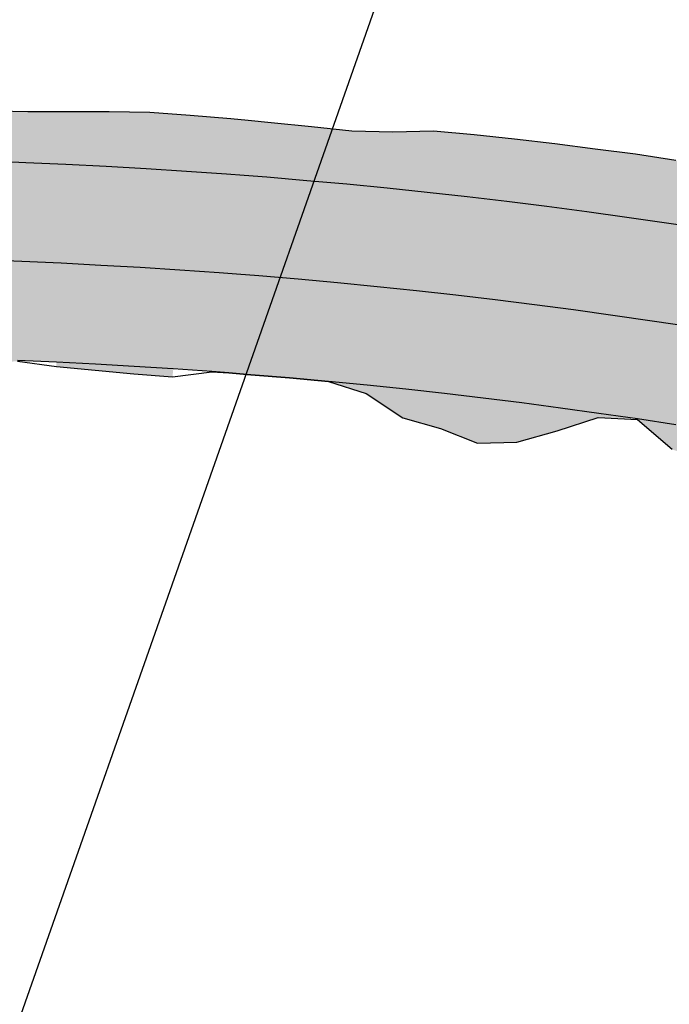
# Model space of a CAD drawing. Header units: metres. Extents: x 765762 to 778382, y 8991640 to 9008294.
# Tile 5 of 33: x 768799 to 768816, y 8996196 to 8996221. Entities that reach past the tile are written whole.
import ezdxf

# ---------------------------------------------------------------- set-up
doc = ezdxf.new("R2010")
doc.units = ezdxf.units.M
doc.header["$XCLIPFRAME"] = 0
doc.layers.add('_hacht blanco_1', color=7, linetype='Continuous', true_color=0xffffff)
doc.layers.add('C-ROAD-CORR', color=5, linetype='Continuous')
doc.layers.add('Hatch_Blanco', color=255, linetype='Continuous')
picture_1 = doc.add_image_def('image11.ecw', size_in_pixel=(18000, 66000))

# ---------------------------------------------------------------- blocks, each defined once
blk = doc.blocks.new('*U210')
at = {"layer": '_hacht blanco_1', "linetype": 'Continuous', "lineweight": -3, "true_color": 0xffffff}
for points in [[(768774.289, 8996217.029), (768775.287, 8996217.085), (768776.285, 8996217.161), (768777.282, 8996217.238), (768778.28, 8996217.315), (768779.278, 8996217.383), (768780.277, 8996217.439), (768781.273, 8996217.554), (768782.27, 8996217.651), (768783.266, 8996217.748), (768784.263, 8996217.845), (768785.26, 8996217.942), (768786.257, 8996218.039), (768786.905, 8996218.102), (768787.261, 8996218.137), (768788.279, 8996218.23), (768789.297, 8996218.352), (768790.316, 8996218.498), (768791.336, 8996218.636), (768792.359, 8996218.732), (768793.382, 8996218.804), (768794.407, 8996218.87), (768795.433, 8996218.93), (768796.459, 8996218.983), (768797.485, 8996218.993), (768798.507, 8996218.871), (768799.532, 8996218.843), (768800.559, 8996218.848), (768801.586, 8996218.847), (768802.613, 8996218.832), (768803.636, 8996218.752), (768804.658, 8996218.664), (768805.102, 8996218.624), (768805.68, 8996218.569), (768806.701, 8996218.467), (768807.721, 8996218.358), (768808.749, 8996218.331), (768809.784, 8996218.356), (768810.807, 8996218.263), (768811.828, 8996218.154), (768812.849, 8996218.038), (768813.868, 8996217.904), (768814.887, 8996217.778), (768815.902, 8996217.614), (768816.872, 8996217.166), (768817.694, 8996215.829), (768818.748, 8996215.962), (768819.798, 8996216.049), (768820.816, 8996215.936), (768821.813, 8996215.712), (768822.808, 8996215.477), (768823.023, 8996215.42), (768823.78, 8996215.216), (768824.747, 8996214.951), (768825.728, 8996214.759), (768826.7, 8996214.52), (768827.668, 8996214.26), (768828.639, 8996214.015), (768829.619, 8996213.814), (768830.599, 8996213.614), (768831.575, 8996213.398), (768832.552, 8996213.181), (768832.832, 8996213.124), (768833.52, 8996212.92), (768833.474, 8996212.688), (768832.773, 8996212.827), (768832.493, 8996212.882), (768831.512, 8996213.076), (768830.531, 8996213.271), (768829.55, 8996213.465), (768828.569, 8996213.659), (768827.588, 8996213.853), (768826.607, 8996214.048), (768825.626, 8996214.242), (768824.645, 8996214.436), (768823.664, 8996214.63), (768822.897, 8996214.782), (768822.68, 8996214.825), (768821.681, 8996215.018), (768820.682, 8996215.204), (768819.681, 8996215.383), (768818.679, 8996215.556), (768817.676, 8996215.722), (768816.672, 8996215.882), (768815.667, 8996216.034), (768814.661, 8996216.18), (768813.654, 8996216.319), (768812.646, 8996216.452), (768811.637, 8996216.578), (768810.627, 8996216.697), (768809.617, 8996216.809), (768808.606, 8996216.915), (768807.594, 8996217.014), (768806.581, 8996217.106), (768805.568, 8996217.191), (768804.995, 8996217.236), (768804.555, 8996217.27), (768803.54, 8996217.341), (768802.526, 8996217.407), (768801.511, 8996217.465), (768800.496, 8996217.516), (768799.48, 8996217.561), (768798.464, 8996217.599), (768797.448, 8996217.63), (768796.431, 8996217.655), (768795.415, 8996217.673), (768794.398, 8996217.683), (768793.382, 8996217.688), (768792.365, 8996217.685), (768791.348, 8996217.675), (768790.332, 8996217.659), (768789.315, 8996217.636), (768788.299, 8996217.606), (768787.283, 8996217.57), (768786.928, 8996217.556), (768786.278, 8996217.529), (768785.279, 8996217.487), (768784.28, 8996217.445), (768783.281, 8996217.404), (768782.282, 8996217.362), (768781.282, 8996217.321), (768780.283, 8996217.279), (768779.284, 8996217.237), (768778.285, 8996217.196), (768777.286, 8996217.154), (768776.287, 8996217.113), (768775.288, 8996217.071), (768774.289, 8996217.029), (768774.289, 8996217.029)], [(768773.289, 8996216.988), (768774.289, 8996217.029), (768775.288, 8996217.071), (768776.287, 8996217.113), (768777.286, 8996217.154), (768778.285, 8996217.196), (768779.284, 8996217.237), (768780.283, 8996217.279), (768781.282, 8996217.321), (768782.282, 8996217.362), (768783.281, 8996217.404), (768784.28, 8996217.445), (768785.279, 8996217.487), (768786.278, 8996217.529), (768786.928, 8996217.556), (768787.283, 8996217.57), (768788.299, 8996217.606), (768789.315, 8996217.636), (768790.332, 8996217.659), (768791.348, 8996217.675), (768792.365, 8996217.685), (768793.382, 8996217.688), (768794.398, 8996217.683), (768795.415, 8996217.673), (768796.431, 8996217.655), (768797.448, 8996217.63), (768798.464, 8996217.599), (768799.48, 8996217.561), (768800.496, 8996217.516), (768801.511, 8996217.465), (768802.526, 8996217.407), (768803.54, 8996217.341), (768804.555, 8996217.27), (768804.995, 8996217.236), (768805.568, 8996217.191), (768806.581, 8996217.106), (768807.594, 8996217.014), (768808.606, 8996216.915), (768809.617, 8996216.809), (768810.627, 8996216.697), (768811.637, 8996216.578), (768812.646, 8996216.452), (768813.654, 8996216.319), (768814.661, 8996216.18), (768815.667, 8996216.034), (768816.672, 8996215.882), (768817.676, 8996215.722), (768818.679, 8996215.556), (768819.681, 8996215.383), (768820.682, 8996215.204), (768821.681, 8996215.018), (768822.68, 8996214.825), (768822.897, 8996214.782), (768823.664, 8996214.63), (768824.645, 8996214.436), (768825.626, 8996214.242), (768826.607, 8996214.048), (768827.588, 8996213.853), (768828.569, 8996213.659), (768829.55, 8996213.465), (768830.531, 8996213.271), (768831.512, 8996213.076), (768832.493, 8996212.882), (768832.773, 8996212.827), (768833.474, 8996212.688), (768832.988, 8996210.235), (768832.288, 8996210.374), (768832.007, 8996210.43), (768831.026, 8996210.624), (768830.045, 8996210.818), (768829.064, 8996211.012), (768828.083, 8996211.207), (768827.102, 8996211.401), (768826.121, 8996211.595), (768825.14, 8996211.79), (768824.159, 8996211.984), (768823.178, 8996212.178), (768822.411, 8996212.33), (768822.197, 8996212.372), (768821.216, 8996212.562), (768820.232, 8996212.745), (768819.248, 8996212.921), (768818.263, 8996213.091), (768817.276, 8996213.254), (768816.289, 8996213.411), (768815.3, 8996213.561), (768814.31, 8996213.705), (768813.32, 8996213.842), (768812.328, 8996213.972), (768811.336, 8996214.096), (768810.343, 8996214.213), (768809.349, 8996214.324), (768808.354, 8996214.427), (768807.359, 8996214.525), (768806.363, 8996214.615), (768805.367, 8996214.699), (768804.802, 8996214.744), (768804.37, 8996214.776), (768803.372, 8996214.847), (768802.374, 8996214.911), (768801.376, 8996214.968), (768800.377, 8996215.019), (768799.378, 8996215.063), (768798.379, 8996215.101), (768797.379, 8996215.131), (768796.38, 8996215.155), (768795.38, 8996215.173), (768794.38, 8996215.183), (768793.38, 8996215.188), (768792.38, 8996215.185), (768791.38, 8996215.176), (768790.38, 8996215.16), (768789.38, 8996215.137), (768788.381, 8996215.108), (768787.381, 8996215.072), (768787.032, 8996215.058), (768786.382, 8996215.031), (768785.383, 8996214.989), (768784.384, 8996214.947), (768783.385, 8996214.906), (768782.386, 8996214.864), (768781.386, 8996214.823), (768780.387, 8996214.781), (768779.388, 8996214.74), (768778.389, 8996214.698), (768777.39, 8996214.656), (768776.391, 8996214.615), (768775.392, 8996214.573), (768774.393, 8996214.532), (768773.393, 8996214.49), (768773.289, 8996216.988)], [(768773.393, 8996214.49), (768774.393, 8996214.532), (768775.392, 8996214.573), (768776.391, 8996214.615), (768777.39, 8996214.656), (768778.389, 8996214.698), (768779.388, 8996214.74), (768780.387, 8996214.781), (768781.386, 8996214.823), (768782.386, 8996214.864), (768783.385, 8996214.906), (768784.384, 8996214.947), (768785.383, 8996214.989), (768786.382, 8996215.031), (768787.032, 8996215.058), (768787.381, 8996215.072), (768788.381, 8996215.108), (768789.38, 8996215.137), (768790.38, 8996215.16), (768791.38, 8996215.176), (768792.38, 8996215.185), (768793.38, 8996215.188), (768794.38, 8996215.183), (768795.38, 8996215.173), (768796.38, 8996215.155), (768797.379, 8996215.131), (768798.379, 8996215.101), (768799.378, 8996215.063), (768800.377, 8996215.019), (768801.376, 8996214.968), (768802.374, 8996214.911), (768803.372, 8996214.847), (768804.37, 8996214.776), (768804.802, 8996214.744), (768805.367, 8996214.699), (768806.363, 8996214.615), (768807.359, 8996214.525), (768808.354, 8996214.427), (768809.349, 8996214.324), (768810.343, 8996214.213), (768811.336, 8996214.096), (768812.328, 8996213.972), (768813.32, 8996213.842), (768814.31, 8996213.705), (768815.3, 8996213.561), (768816.289, 8996213.411), (768817.276, 8996213.254), (768818.263, 8996213.091), (768819.248, 8996212.921), (768820.232, 8996212.745), (768821.216, 8996212.562), (768822.197, 8996212.372), (768822.411, 8996212.33), (768823.178, 8996212.178), (768824.159, 8996211.984), (768825.14, 8996211.79), (768826.121, 8996211.595), (768827.102, 8996211.401), (768828.083, 8996211.207), (768829.064, 8996211.012), (768830.045, 8996210.818), (768831.026, 8996210.624), (768832.007, 8996210.43), (768832.288, 8996210.374), (768832.988, 8996210.235), (768832.502, 8996207.783), (768831.802, 8996207.922), (768831.521, 8996207.977), (768830.54, 8996208.172), (768829.559, 8996208.366), (768828.578, 8996208.56), (768827.598, 8996208.754), (768826.617, 8996208.949), (768825.636, 8996209.143), (768824.655, 8996209.337), (768823.674, 8996209.531), (768822.693, 8996209.726), (768821.925, 8996209.878), (768821.715, 8996209.919), (768820.75, 8996210.105), (768819.783, 8996210.285), (768818.815, 8996210.459), (768817.846, 8996210.626), (768816.876, 8996210.787), (768815.905, 8996210.941), (768814.933, 8996211.088), (768813.96, 8996211.23), (768812.985, 8996211.364), (768812.011, 8996211.492), (768811.035, 8996211.614), (768810.058, 8996211.729), (768809.081, 8996211.838), (768808.103, 8996211.94), (768807.124, 8996212.036), (768806.145, 8996212.125), (768805.165, 8996212.207), (768804.61, 8996212.251), (768804.185, 8996212.283), (768803.204, 8996212.353), (768802.222, 8996212.416), (768801.241, 8996212.472), (768800.259, 8996212.522), (768799.276, 8996212.565), (768798.294, 8996212.602), (768797.311, 8996212.632), (768796.328, 8996212.656), (768795.345, 8996212.673), (768794.361, 8996212.684), (768793.378, 8996212.688), (768792.395, 8996212.685), (768791.411, 8996212.676), (768790.428, 8996212.66), (768789.445, 8996212.638), (768788.462, 8996212.609), (768787.479, 8996212.574), (768787.136, 8996212.56), (768786.486, 8996212.533), (768785.487, 8996212.491), (768784.488, 8996212.45), (768783.489, 8996212.408), (768782.49, 8996212.366), (768781.49, 8996212.325), (768780.491, 8996212.283), (768779.492, 8996212.242), (768778.493, 8996212.2), (768777.494, 8996212.158), (768776.495, 8996212.117), (768775.496, 8996212.075), (768774.497, 8996212.034), (768773.497, 8996211.992), (768773.393, 8996214.49)], [(768774.497, 8996212.034), (768775.496, 8996212.075), (768776.495, 8996212.117), (768777.494, 8996212.158), (768778.493, 8996212.2), (768779.492, 8996212.242), (768780.491, 8996212.283), (768781.49, 8996212.325), (768782.49, 8996212.366), (768783.489, 8996212.408), (768784.488, 8996212.45), (768785.487, 8996212.491), (768786.486, 8996212.533), (768787.136, 8996212.56), (768787.479, 8996212.574), (768788.462, 8996212.609), (768789.445, 8996212.638), (768790.428, 8996212.66), (768791.411, 8996212.676), (768792.395, 8996212.685), (768793.378, 8996212.688), (768794.361, 8996212.684), (768795.345, 8996212.673), (768796.328, 8996212.656), (768797.311, 8996212.632), (768798.294, 8996212.602), (768799.276, 8996212.565), (768800.259, 8996212.522), (768800.259, 8996212.522), (768799.275, 8996212.539), (768798.289, 8996212.467), (768797.306, 8996212.454), (768796.324, 8996212.459), (768795.342, 8996212.459), (768794.36, 8996212.46), (768793.378, 8996212.345), (768792.398, 8996212.159), (768791.419, 8996212.092), (768790.44, 8996212.044), (768789.46, 8996212.068), (768788.48, 8996212.077), (768787.5, 8996212.048), (768787.158, 8996212.036), (768786.507, 8996212.037), (768785.504, 8996212.082), (768784.501, 8996212.123), (768783.499, 8996212.164), (768782.496, 8996212.205), (768781.496, 8996212.195), (768780.498, 8996212.125), (768779.498, 8996212.094), (768778.498, 8996212.073), (768777.498, 8996212.063), (768776.497, 8996212.054), (768775.497, 8996212.044), (768774.497, 8996212.034), (768774.497, 8996212.034)], [(768800.259, 8996212.522), (768801.241, 8996212.472), (768802.222, 8996212.416), (768803.204, 8996212.353), (768803.19, 8996212.148), (768802.211, 8996212.22), (768801.232, 8996212.316), (768800.253, 8996212.404), (768800.259, 8996212.522)], [(768803.204, 8996212.353), (768804.185, 8996212.283), (768804.61, 8996212.251), (768805.165, 8996212.207), (768806.145, 8996212.125), (768807.124, 8996212.036), (768808.103, 8996211.94), (768809.081, 8996211.838), (768810.058, 8996211.729), (768811.035, 8996211.614), (768812.011, 8996211.492), (768812.985, 8996211.364), (768813.96, 8996211.23), (768814.933, 8996211.088), (768815.905, 8996210.941), (768816.876, 8996210.787), (768817.846, 8996210.626), (768818.815, 8996210.459), (768819.783, 8996210.285), (768820.75, 8996210.105), (768821.715, 8996209.919), (768821.925, 8996209.878), (768822.693, 8996209.726), (768823.674, 8996209.531), (768824.655, 8996209.337), (768825.636, 8996209.143), (768826.617, 8996208.949), (768827.598, 8996208.754), (768828.578, 8996208.56), (768829.559, 8996208.366), (768830.54, 8996208.172), (768831.521, 8996207.977), (768831.802, 8996207.922), (768832.502, 8996207.783), (768832.477, 8996207.658), (768831.787, 8996207.847), (768831.481, 8996207.776), (768830.478, 8996207.855), (768829.482, 8996207.974), (768828.497, 8996208.151), (768827.51, 8996208.312), (768826.523, 8996208.476), (768825.537, 8996208.645), (768824.554, 8996208.827), (768823.561, 8996208.964), (768822.574, 8996209.126), (768821.799, 8996209.239), (768821.587, 8996209.268), (768820.619, 8996209.414), (768819.643, 8996209.517), (768818.679, 8996209.682), (768817.716, 8996209.854), (768816.745, 8996209.978), (768815.807, 8996210.313), (768814.933, 8996211.088), (768813.943, 8996211.114), (768812.907, 8996210.784), (768811.883, 8996210.494), (768810.896, 8996210.466), (768809.957, 8996210.842), (768809.002, 8996211.106), (768808.081, 8996211.724), (768807.124, 8996212.029), (768806.144, 8996212.115), (768805.164, 8996212.197), (768804.61, 8996212.241), (768804.184, 8996212.274), (768803.204, 8996212.353), (768803.204, 8996212.353)]]:
    blk.add_hatch(color=7, dxfattribs=at).paths.add_polyline_path(points, flags=0)
at = {"layer": 'Hatch_Blanco', "linetype": 'Continuous', "lineweight": -3}
for points in [[(768773.289, 8996216.988), (768774.289, 8996217.029), (768775.288, 8996217.071), (768776.287, 8996217.113), (768777.286, 8996217.154), (768778.285, 8996217.196), (768779.284, 8996217.237), (768780.283, 8996217.279), (768781.282, 8996217.321), (768782.282, 8996217.362), (768783.281, 8996217.404), (768784.28, 8996217.445), (768785.279, 8996217.487), (768786.278, 8996217.529), (768786.928, 8996217.556), (768787.283, 8996217.57), (768788.299, 8996217.606), (768789.315, 8996217.636), (768790.332, 8996217.659), (768791.348, 8996217.675), (768792.365, 8996217.685), (768793.382, 8996217.688), (768794.398, 8996217.683), (768795.415, 8996217.673), (768796.431, 8996217.655), (768797.448, 8996217.63), (768798.464, 8996217.599), (768799.48, 8996217.561), (768800.496, 8996217.516), (768801.511, 8996217.465), (768802.526, 8996217.407), (768803.54, 8996217.341), (768804.555, 8996217.27), (768804.995, 8996217.236), (768805.568, 8996217.191), (768806.581, 8996217.106), (768807.594, 8996217.014), (768808.606, 8996216.915), (768809.617, 8996216.809), (768810.627, 8996216.697), (768811.637, 8996216.578), (768812.646, 8996216.452), (768813.654, 8996216.319), (768814.661, 8996216.18), (768815.667, 8996216.034), (768816.672, 8996215.882), (768817.676, 8996215.722), (768818.679, 8996215.556), (768819.681, 8996215.383), (768820.682, 8996215.204), (768821.681, 8996215.018), (768822.68, 8996214.825), (768822.897, 8996214.782), (768823.664, 8996214.63), (768824.645, 8996214.436), (768825.626, 8996214.242), (768826.607, 8996214.048), (768827.588, 8996213.853), (768828.569, 8996213.659), (768829.55, 8996213.465), (768830.531, 8996213.271), (768831.512, 8996213.076), (768832.493, 8996212.882), (768832.773, 8996212.827), (768833.474, 8996212.688), (768832.988, 8996210.235), (768832.288, 8996210.374), (768832.007, 8996210.43), (768831.026, 8996210.624), (768830.045, 8996210.818), (768829.064, 8996211.012), (768828.083, 8996211.207), (768827.102, 8996211.401), (768826.121, 8996211.595), (768825.14, 8996211.79), (768824.159, 8996211.984), (768823.178, 8996212.178), (768822.411, 8996212.33), (768822.197, 8996212.372), (768821.216, 8996212.562), (768820.232, 8996212.745), (768819.248, 8996212.921), (768818.263, 8996213.091), (768817.276, 8996213.254), (768816.289, 8996213.411), (768815.3, 8996213.561), (768814.31, 8996213.705), (768813.32, 8996213.842), (768812.328, 8996213.972), (768811.336, 8996214.096), (768810.343, 8996214.213), (768809.349, 8996214.324), (768808.354, 8996214.427), (768807.359, 8996214.525), (768806.363, 8996214.615), (768805.367, 8996214.699), (768804.802, 8996214.744), (768804.37, 8996214.776), (768803.372, 8996214.847), (768802.374, 8996214.911), (768801.376, 8996214.968), (768800.377, 8996215.019), (768799.378, 8996215.063), (768798.379, 8996215.101), (768797.379, 8996215.131), (768796.38, 8996215.155), (768795.38, 8996215.173), (768794.38, 8996215.183), (768793.38, 8996215.188), (768792.38, 8996215.185), (768791.38, 8996215.176), (768790.38, 8996215.16), (768789.38, 8996215.137), (768788.381, 8996215.108), (768787.381, 8996215.072), (768787.032, 8996215.058), (768786.382, 8996215.031), (768785.383, 8996214.989), (768784.384, 8996214.947), (768783.385, 8996214.906), (768782.386, 8996214.864), (768781.386, 8996214.823), (768780.387, 8996214.781), (768779.388, 8996214.74), (768778.389, 8996214.698), (768777.39, 8996214.656), (768776.391, 8996214.615), (768775.392, 8996214.573), (768774.393, 8996214.532), (768773.393, 8996214.49), (768773.289, 8996216.988)], [(768773.393, 8996214.49), (768774.393, 8996214.532), (768775.392, 8996214.573), (768776.391, 8996214.615), (768777.39, 8996214.656), (768778.389, 8996214.698), (768779.388, 8996214.74), (768780.387, 8996214.781), (768781.386, 8996214.823), (768782.386, 8996214.864), (768783.385, 8996214.906), (768784.384, 8996214.947), (768785.383, 8996214.989), (768786.382, 8996215.031), (768787.032, 8996215.058), (768787.381, 8996215.072), (768788.381, 8996215.108), (768789.38, 8996215.137), (768790.38, 8996215.16), (768791.38, 8996215.176), (768792.38, 8996215.185), (768793.38, 8996215.188), (768794.38, 8996215.183), (768795.38, 8996215.173), (768796.38, 8996215.155), (768797.379, 8996215.131), (768798.379, 8996215.101), (768799.378, 8996215.063), (768800.377, 8996215.019), (768801.376, 8996214.968), (768802.374, 8996214.911), (768803.372, 8996214.847), (768804.37, 8996214.776), (768804.802, 8996214.744), (768805.367, 8996214.699), (768806.363, 8996214.615), (768807.359, 8996214.525), (768808.354, 8996214.427), (768809.349, 8996214.324), (768810.343, 8996214.213), (768811.336, 8996214.096), (768812.328, 8996213.972), (768813.32, 8996213.842), (768814.31, 8996213.705), (768815.3, 8996213.561), (768816.289, 8996213.411), (768817.276, 8996213.254), (768818.263, 8996213.091), (768819.248, 8996212.921), (768820.232, 8996212.745), (768821.216, 8996212.562), (768822.197, 8996212.372), (768822.411, 8996212.33), (768823.178, 8996212.178), (768824.159, 8996211.984), (768825.14, 8996211.79), (768826.121, 8996211.595), (768827.102, 8996211.401), (768828.083, 8996211.207), (768829.064, 8996211.012), (768830.045, 8996210.818), (768831.026, 8996210.624), (768832.007, 8996210.43), (768832.288, 8996210.374), (768832.988, 8996210.235), (768832.502, 8996207.783), (768831.802, 8996207.922), (768831.521, 8996207.977), (768830.54, 8996208.172), (768829.559, 8996208.366), (768828.578, 8996208.56), (768827.598, 8996208.754), (768826.617, 8996208.949), (768825.636, 8996209.143), (768824.655, 8996209.337), (768823.674, 8996209.531), (768822.693, 8996209.726), (768821.925, 8996209.878), (768821.715, 8996209.919), (768820.75, 8996210.105), (768819.783, 8996210.285), (768818.815, 8996210.459), (768817.846, 8996210.626), (768816.876, 8996210.787), (768815.905, 8996210.941), (768814.933, 8996211.088), (768813.96, 8996211.23), (768812.985, 8996211.364), (768812.011, 8996211.492), (768811.035, 8996211.614), (768810.058, 8996211.729), (768809.081, 8996211.838), (768808.103, 8996211.94), (768807.124, 8996212.036), (768806.145, 8996212.125), (768805.165, 8996212.207), (768804.61, 8996212.251), (768804.185, 8996212.283), (768803.204, 8996212.353), (768802.222, 8996212.416), (768801.241, 8996212.472), (768800.259, 8996212.522), (768799.276, 8996212.565), (768798.294, 8996212.602), (768797.311, 8996212.632), (768796.328, 8996212.656), (768795.345, 8996212.673), (768794.361, 8996212.684), (768793.378, 8996212.688), (768792.395, 8996212.685), (768791.411, 8996212.676), (768790.428, 8996212.66), (768789.445, 8996212.638), (768788.462, 8996212.609), (768787.479, 8996212.574), (768787.136, 8996212.56), (768786.486, 8996212.533), (768785.487, 8996212.491), (768784.488, 8996212.45), (768783.489, 8996212.408), (768782.49, 8996212.366), (768781.49, 8996212.325), (768780.491, 8996212.283), (768779.492, 8996212.242), (768778.493, 8996212.2), (768777.494, 8996212.158), (768776.495, 8996212.117), (768775.496, 8996212.075), (768774.497, 8996212.034), (768773.497, 8996211.992), (768773.393, 8996214.49)]]:
    blk.add_hatch(color=255, dxfattribs=at).paths.add_polyline_path(points, flags=0)
at = {"layer": 'C-ROAD-CORR', "color": 1, "linetype": 'Continuous', "lineweight": -3}
for p, q in [((768798.507, 8996218.871, 18.911), (768799.532, 8996218.843, 18.9)), ((768798.507, 8996218.871, 18.911), (768799.532, 8996218.843, 18.9)), ((768799.532, 8996218.843, 18.9), (768800.559, 8996218.848, 18.862)), ((768799.532, 8996218.843, 18.9), (768800.559, 8996218.848, 18.862)), ((768800.559, 8996218.848, 18.862), (768801.586, 8996218.847, 18.825)), ((768800.559, 8996218.848, 18.862), (768801.586, 8996218.847, 18.825)), ((768801.586, 8996218.847, 18.825), (768802.613, 8996218.832, 18.791)), ((768801.586, 8996218.847, 18.825), (768802.613, 8996218.832, 18.791)), ((768802.613, 8996218.832, 18.791), (768803.636, 8996218.752, 18.797)), ((768802.613, 8996218.832, 18.791), (768803.636, 8996218.752, 18.797)), ((768803.636, 8996218.752, 18.797), (768804.658, 8996218.664, 18.804)), ((768803.636, 8996218.752, 18.797), (768804.658, 8996218.664, 18.804)), ((768804.658, 8996218.664, 18.804), (768805.102, 8996218.624, 18.807)), ((768804.658, 8996218.664, 18.804), (768805.102, 8996218.624, 18.807)), ((768805.102, 8996218.624, 18.807), (768805.68, 8996218.569, 18.81)), ((768805.102, 8996218.624, 18.807), (768805.68, 8996218.569, 18.81)), ((768805.68, 8996218.569, 18.81), (768806.701, 8996218.467, 18.817)), ((768805.68, 8996218.569, 18.81), (768806.701, 8996218.467, 18.817)), ((768806.701, 8996218.467, 18.817), (768807.721, 8996218.358, 18.824)), ((768806.701, 8996218.467, 18.817), (768807.721, 8996218.358, 18.824)), ((768807.721, 8996218.358, 18.824), (768808.749, 8996218.331, 18.772)), ((768807.721, 8996218.358, 18.824), (768808.749, 8996218.331, 18.772)), ((768808.749, 8996218.331, 18.772), (768809.784, 8996218.356, 18.679)), ((768808.749, 8996218.331, 18.772), (768809.784, 8996218.356, 18.679)), ((768809.784, 8996218.356, 18.679), (768810.807, 8996218.263, 18.662)), ((768809.784, 8996218.356, 18.679), (768810.807, 8996218.263, 18.662)), ((768810.807, 8996218.263, 18.662), (768811.828, 8996218.154, 18.65)), ((768810.807, 8996218.263, 18.662), (768811.828, 8996218.154, 18.65)), ((768811.828, 8996218.154, 18.65), (768812.849, 8996218.038, 18.639)), ((768811.828, 8996218.154, 18.65), (768812.849, 8996218.038, 18.639)), ((768812.849, 8996218.038, 18.639), (768813.868, 8996217.904, 18.635)), ((768812.849, 8996218.038, 18.639), (768813.868, 8996217.904, 18.635)), ((768813.868, 8996217.904, 18.635), (768814.887, 8996217.778, 18.622)), ((768813.868, 8996217.904, 18.635), (768814.887, 8996217.778, 18.622)), ((768814.887, 8996217.778, 18.622), (768815.902, 8996217.614, 18.629)), ((768814.887, 8996217.778, 18.622), (768815.902, 8996217.614, 18.629)), ((768798.464, 8996217.599, 19.759), (768799.48, 8996217.561, 19.755)), ((768798.464, 8996217.599, 19.759), (768799.48, 8996217.561, 19.755)), ((768798.464, 8996217.599, 19.759), (768799.48, 8996217.561, 19.755)), ((768799.48, 8996217.561, 19.755), (768800.496, 8996217.516, 19.751)), ((768799.48, 8996217.561, 19.755), (768800.496, 8996217.516, 19.751)), ((768799.48, 8996217.561, 19.755), (768800.496, 8996217.516, 19.751)), ((768800.496, 8996217.516, 19.751), (768801.511, 8996217.465, 19.748)), ((768800.496, 8996217.516, 19.751), (768801.511, 8996217.465, 19.748)), ((768800.496, 8996217.516, 19.751), (768801.511, 8996217.465, 19.748)), ((768801.511, 8996217.465, 19.748), (768802.526, 8996217.407, 19.744)), ((768801.511, 8996217.465, 19.748), (768802.526, 8996217.407, 19.744)), ((768801.511, 8996217.465, 19.748), (768802.526, 8996217.407, 19.744)), ((768802.526, 8996217.407, 19.744), (768803.54, 8996217.341, 19.74)), ((768802.526, 8996217.407, 19.744), (768803.54, 8996217.341, 19.74)), ((768802.526, 8996217.407, 19.744), (768803.54, 8996217.341, 19.74)), ((768803.54, 8996217.341, 19.74), (768804.555, 8996217.27, 19.736)), ((768803.54, 8996217.341, 19.74), (768804.555, 8996217.27, 19.736)), ((768803.54, 8996217.341, 19.74), (768804.555, 8996217.27, 19.736)), ((768804.555, 8996217.27, 19.736), (768804.995, 8996217.236, 19.734)), ((768804.555, 8996217.27, 19.736), (768804.995, 8996217.236, 19.734)), ((768804.555, 8996217.27, 19.736), (768804.995, 8996217.236, 19.734)), ((768804.995, 8996217.236, 19.734), (768805.568, 8996217.191, 19.732)), ((768804.995, 8996217.236, 19.734), (768805.568, 8996217.191, 19.732)), ((768804.995, 8996217.236, 19.734), (768805.568, 8996217.191, 19.732)), ((768805.568, 8996217.191, 19.732), (768806.581, 8996217.106, 19.728)), ((768805.568, 8996217.191, 19.732), (768806.581, 8996217.106, 19.728)), ((768805.568, 8996217.191, 19.732), (768806.581, 8996217.106, 19.728)), ((768806.581, 8996217.106, 19.728), (768807.594, 8996217.014, 19.724)), ((768806.581, 8996217.106, 19.728), (768807.594, 8996217.014, 19.724)), ((768806.581, 8996217.106, 19.728), (768807.594, 8996217.014, 19.724)), ((768807.594, 8996217.014, 19.724), (768808.606, 8996216.915, 19.721)), ((768807.594, 8996217.014, 19.724), (768808.606, 8996216.915, 19.721)), ((768807.594, 8996217.014, 19.724), (768808.606, 8996216.915, 19.721)), ((768808.606, 8996216.915, 19.721), (768809.617, 8996216.809, 19.717)), ((768808.606, 8996216.915, 19.721), (768809.617, 8996216.809, 19.717)), ((768808.606, 8996216.915, 19.721), (768809.617, 8996216.809, 19.717)), ((768809.617, 8996216.809, 19.717), (768810.627, 8996216.697, 19.713)), ((768809.617, 8996216.809, 19.717), (768810.627, 8996216.697, 19.713)), ((768809.617, 8996216.809, 19.717), (768810.627, 8996216.697, 19.713)), ((768810.627, 8996216.697, 19.713), (768811.637, 8996216.578, 19.709)), ((768810.627, 8996216.697, 19.713), (768811.637, 8996216.578, 19.709)), ((768810.627, 8996216.697, 19.713), (768811.637, 8996216.578, 19.709)), ((768811.637, 8996216.578, 19.709), (768812.646, 8996216.452, 19.705)), ((768811.637, 8996216.578, 19.709), (768812.646, 8996216.452, 19.705)), ((768811.637, 8996216.578, 19.709), (768812.646, 8996216.452, 19.705)), ((768812.646, 8996216.452, 19.705), (768813.654, 8996216.319, 19.701)), ((768812.646, 8996216.452, 19.705), (768813.654, 8996216.319, 19.701)), ((768812.646, 8996216.452, 19.705), (768813.654, 8996216.319, 19.701)), ((768813.654, 8996216.319, 19.701), (768814.661, 8996216.18, 19.698)), ((768813.654, 8996216.319, 19.701), (768814.661, 8996216.18, 19.698)), ((768813.654, 8996216.319, 19.701), (768814.661, 8996216.18, 19.698)), ((768814.661, 8996216.18, 19.698), (768815.667, 8996216.034, 19.694)), ((768814.661, 8996216.18, 19.698), (768815.667, 8996216.034, 19.694)), ((768814.661, 8996216.18, 19.698), (768815.667, 8996216.034, 19.694)), ((768815.667, 8996216.034, 19.694), (768816.672, 8996215.882, 19.69)), ((768815.667, 8996216.034, 19.694), (768816.672, 8996215.882, 19.69)), ((768815.667, 8996216.034, 19.694), (768816.672, 8996215.882, 19.69)), ((768798.379, 8996215.101, 19.759), (768799.378, 8996215.063, 19.755)), ((768798.379, 8996215.101, 19.759), (768799.378, 8996215.063, 19.755)), ((768799.378, 8996215.063, 19.755), (768800.377, 8996215.019, 19.751)), ((768799.378, 8996215.063, 19.755), (768800.377, 8996215.019, 19.751)), ((768800.377, 8996215.019, 19.751), (768801.376, 8996214.968, 19.748)), ((768800.377, 8996215.019, 19.751), (768801.376, 8996214.968, 19.748)), ((768801.376, 8996214.968, 19.748), (768802.374, 8996214.911, 19.744)), ((768801.376, 8996214.968, 19.748), (768802.374, 8996214.911, 19.744)), ((768802.374, 8996214.911, 19.744), (768803.372, 8996214.847, 19.74)), ((768802.374, 8996214.911, 19.744), (768803.372, 8996214.847, 19.74)), ((768803.372, 8996214.847, 19.74), (768804.37, 8996214.776, 19.736)), ((768803.372, 8996214.847, 19.74), (768804.37, 8996214.776, 19.736)), ((768804.37, 8996214.776, 19.736), (768804.802, 8996214.744, 19.734)), ((768804.37, 8996214.776, 19.736), (768804.802, 8996214.744, 19.734)), ((768804.802, 8996214.744, 19.734), (768805.367, 8996214.699, 19.732)), ((768804.802, 8996214.744, 19.734), (768805.367, 8996214.699, 19.732)), ((768805.367, 8996214.699, 19.732), (768806.363, 8996214.615, 19.728)), ((768805.367, 8996214.699, 19.732), (768806.363, 8996214.615, 19.728)), ((768806.363, 8996214.615, 19.728), (768807.359, 8996214.525, 19.724)), ((768806.363, 8996214.615, 19.728), (768807.359, 8996214.525, 19.724)), ((768807.359, 8996214.525, 19.724), (768808.354, 8996214.427, 19.721)), ((768807.359, 8996214.525, 19.724), (768808.354, 8996214.427, 19.721)), ((768808.354, 8996214.427, 19.721), (768809.349, 8996214.324, 19.717)), ((768808.354, 8996214.427, 19.721), (768809.349, 8996214.324, 19.717)), ((768809.349, 8996214.324, 19.717), (768810.343, 8996214.213, 19.713)), ((768809.349, 8996214.324, 19.717), (768810.343, 8996214.213, 19.713)), ((768810.343, 8996214.213, 19.713), (768811.336, 8996214.096, 19.709)), ((768810.343, 8996214.213, 19.713), (768811.336, 8996214.096, 19.709)), ((768811.336, 8996214.096, 19.709), (768812.328, 8996213.972, 19.705)), ((768811.336, 8996214.096, 19.709), (768812.328, 8996213.972, 19.705)), ((768812.328, 8996213.972, 19.705), (768813.32, 8996213.842, 19.701)), ((768812.328, 8996213.972, 19.705), (768813.32, 8996213.842, 19.701)), ((768813.32, 8996213.842, 19.701), (768814.31, 8996213.705, 19.698)), ((768813.32, 8996213.842, 19.701), (768814.31, 8996213.705, 19.698)), ((768814.31, 8996213.705, 19.698), (768815.3, 8996213.561, 19.694)), ((768814.31, 8996213.705, 19.698), (768815.3, 8996213.561, 19.694)), ((768815.3, 8996213.561, 19.694), (768816.289, 8996213.411, 19.69)), ((768815.3, 8996213.561, 19.694), (768816.289, 8996213.411, 19.69)), ((768799.275, 8996212.539, 19.737), (768800.253, 8996212.404, 19.869)), ((768799.276, 8996212.565, 19.755), (768800.259, 8996212.522, 19.751)), ((768800.259, 8996212.522, 19.751), (768801.241, 8996212.472, 19.748)), ((768800.259, 8996212.522, 19.751), (768801.241, 8996212.472, 19.748)), ((768800.259, 8996212.522, 19.751), (768801.241, 8996212.472, 19.748)), ((768800.259, 8996212.522, 19.751), (768801.241, 8996212.472, 19.748)), ((768800.253, 8996212.404, 19.869), (768801.232, 8996212.316, 19.903)), ((768800.253, 8996212.404, 19.869), (768801.232, 8996212.316, 19.903)), ((768801.232, 8996212.316, 19.903), (768802.211, 8996212.22, 19.94)), ((768801.232, 8996212.316, 19.903), (768802.211, 8996212.22, 19.94)), ((768801.241, 8996212.472, 19.748), (768802.222, 8996212.416, 19.744)), ((768801.241, 8996212.472, 19.748), (768802.222, 8996212.416, 19.744)), ((768801.241, 8996212.472, 19.748), (768802.222, 8996212.416, 19.744)), ((768801.241, 8996212.472, 19.748), (768802.222, 8996212.416, 19.744)), ((768802.222, 8996212.416, 19.744), (768803.204, 8996212.353, 19.74)), ((768802.222, 8996212.416, 19.744), (768803.204, 8996212.353, 19.74)), ((768802.222, 8996212.416, 19.744), (768803.204, 8996212.353, 19.74)), ((768802.222, 8996212.416, 19.744), (768803.204, 8996212.353, 19.74)), ((768803.19, 8996212.148, 19.945), (768804.184, 8996212.274, 19.73)), ((768803.204, 8996212.353, 19.74), (768804.185, 8996212.283, 19.736)), ((768804.184, 8996212.274, 19.73), (768804.61, 8996212.241, 19.728)), ((768804.184, 8996212.274, 19.73), (768804.61, 8996212.241, 19.728)), ((768804.185, 8996212.283, 19.736), (768804.61, 8996212.251, 19.734)), ((768804.185, 8996212.283, 19.736), (768804.61, 8996212.251, 19.734)), ((768804.185, 8996212.283, 19.736), (768804.61, 8996212.251, 19.734)), ((768804.61, 8996212.251, 19.734), (768805.165, 8996212.207, 19.732)), ((768804.61, 8996212.251, 19.734), (768805.165, 8996212.207, 19.732)), ((768804.61, 8996212.251, 19.734), (768805.165, 8996212.207, 19.732)), ((768804.61, 8996212.241, 19.728), (768805.164, 8996212.197, 19.726)), ((768804.61, 8996212.241, 19.728), (768805.164, 8996212.197, 19.726)), ((768802.211, 8996212.22, 19.94), (768803.19, 8996212.148, 19.945)), ((768802.211, 8996212.22, 19.94), (768803.19, 8996212.148, 19.945)), ((768805.164, 8996212.197, 19.726), (768806.144, 8996212.115, 19.722)), ((768805.164, 8996212.197, 19.726), (768806.144, 8996212.115, 19.722)), ((768805.165, 8996212.207, 19.732), (768806.145, 8996212.125, 19.728)), ((768805.165, 8996212.207, 19.732), (768806.145, 8996212.125, 19.728)), ((768805.165, 8996212.207, 19.732), (768806.145, 8996212.125, 19.728)), ((768806.144, 8996212.115, 19.722), (768807.124, 8996212.029, 19.72)), ((768806.144, 8996212.115, 19.722), (768807.124, 8996212.029, 19.72)), ((768806.145, 8996212.125, 19.728), (768807.124, 8996212.036, 19.724)), ((768806.145, 8996212.125, 19.728), (768807.124, 8996212.036, 19.724)), ((768806.145, 8996212.125, 19.728), (768807.124, 8996212.036, 19.724)), ((768807.124, 8996212.036, 19.724), (768808.103, 8996211.94, 19.721)), ((768807.124, 8996212.036, 19.724), (768808.103, 8996211.94, 19.721)), ((768807.124, 8996212.036, 19.724), (768808.103, 8996211.94, 19.721)), ((768807.124, 8996212.029, 19.72), (768808.081, 8996211.724, 19.576)), ((768807.124, 8996212.029, 19.72), (768808.081, 8996211.724, 19.576)), ((768808.103, 8996211.94, 19.721), (768809.081, 8996211.838, 19.717)), ((768808.103, 8996211.94, 19.721), (768809.081, 8996211.838, 19.717)), ((768808.103, 8996211.94, 19.721), (768809.081, 8996211.838, 19.717)), ((768809.081, 8996211.838, 19.717), (768810.058, 8996211.729, 19.713)), ((768809.081, 8996211.838, 19.717), (768810.058, 8996211.729, 19.713)), ((768809.081, 8996211.838, 19.717), (768810.058, 8996211.729, 19.713)), ((768808.081, 8996211.724, 19.576), (768809.002, 8996211.106, 19.226)), ((768808.081, 8996211.724, 19.576), (768809.002, 8996211.106, 19.226)), ((768810.058, 8996211.729, 19.713), (768811.035, 8996211.614, 19.709)), ((768810.058, 8996211.729, 19.713), (768811.035, 8996211.614, 19.709)), ((768810.058, 8996211.729, 19.713), (768811.035, 8996211.614, 19.709)), ((768811.035, 8996211.614, 19.709), (768812.011, 8996211.492, 19.705)), ((768811.035, 8996211.614, 19.709), (768812.011, 8996211.492, 19.705)), ((768811.035, 8996211.614, 19.709), (768812.011, 8996211.492, 19.705)), ((768812.011, 8996211.492, 19.705), (768812.985, 8996211.364, 19.701)), ((768812.011, 8996211.492, 19.705), (768812.985, 8996211.364, 19.701)), ((768812.011, 8996211.492, 19.705), (768812.985, 8996211.364, 19.701)), ((768812.985, 8996211.364, 19.701), (768813.96, 8996211.23, 19.698)), ((768812.985, 8996211.364, 19.701), (768813.96, 8996211.23, 19.698)), ((768812.985, 8996211.364, 19.701), (768813.96, 8996211.23, 19.698)), ((768809.002, 8996211.106, 19.226), (768809.957, 8996210.842, 19.117)), ((768809.002, 8996211.106, 19.226), (768809.957, 8996210.842, 19.117)), ((768812.907, 8996210.784, 19.311), (768813.943, 8996211.114, 19.62)), ((768812.907, 8996210.784, 19.311), (768813.943, 8996211.114, 19.62)), ((768813.943, 8996211.114, 19.62), (768814.93, 8996211.068, 19.714)), ((768813.96, 8996211.23, 19.698), (768814.933, 8996211.088, 19.694)), ((768814.93, 8996211.068, 19.714), (768815.807, 8996210.313, 19.266)), ((768814.933, 8996211.088, 19.694), (768815.905, 8996210.941, 19.69)), ((768809.957, 8996210.842, 19.117), (768810.896, 8996210.466, 18.938)), ((768809.957, 8996210.842, 19.117), (768810.896, 8996210.466, 18.938)), ((768811.883, 8996210.494, 19.034), (768812.907, 8996210.784, 19.311)), ((768811.883, 8996210.494, 19.034), (768812.907, 8996210.784, 19.311)), ((768810.896, 8996210.466, 18.938), (768811.883, 8996210.494, 19.034)), ((768810.896, 8996210.466, 18.938), (768811.883, 8996210.494, 19.034))]:
    blk.add_line(p, q, dxfattribs=at)

msp = doc.modelspace()

# ---------------------------------------------------------------- linework, layer by layer
at = {"color": 252, "true_color": 0x9a9a93, "flags": 128}
msp.add_lwpolyline([(768909.748, 8995293.289), (768845.536, 8995492.212), (768793.303, 8995657.893), (768793.303, 8995740.673), (768864.846, 8995863.684), (768911.452, 8995946.909), (768935.07, 8996001.997), (768917.882, 8996223.115), (768908.632, 8996237.186), (768816.939, 8996246.03), (768760.235, 8996084.817), (768698.558, 8995914.042), (768661.867, 8995802.673), (768641.926, 8995721.008), (768640.588, 8995663.93), (768678.527, 8995515.857), (768765.275, 8995239.424)], dxfattribs=at)

# ---------------------------------------------------------------- block references
at = {"layer": 'C-ROAD-CORR', "color": 50, "linetype": 'Continuous', "lineweight": -3}
msp.add_blockref('*U210', (0, 0), dxfattribs=at)

# ---------------------------------------------------------------- pictures from other files: only their frames are drawn
image = msp.add_image(picture_1, insert=(768637.8, 8994763.147), size_in_units=(405, 1485))
image.set_boundary_path([(13211.48, 10939.524), (12447.58, 1112.07), (12036.49, 486.7), (7961.25, 93.61), (5441.04, 7258.64), (2699.87, 14848.65), (1069.13, 19798.36), (182.87, 23427.9), (123.4, 25964.73), (1809.57, 32545.76), (5665.07, 44831.66), (8840.1, 54681.25), (10915.9, 60235.44), (14790.705, 58474.16), (15115.19, 58492.55), (15560.44, 59189.015), (16411.35, 61156.39), (17168.1, 62802.98), (15885.78, 54040.83), (14411.42, 49549.66), (12086.09, 42437.655), (9232.23, 33596.63), (6910.725, 26233.035), (6910.725, 22553.94), (10090.45, 17086.78), (12161.83, 13387.88), (13211.48, 10939.524)])

doc.saveas('drawing.dxf')
